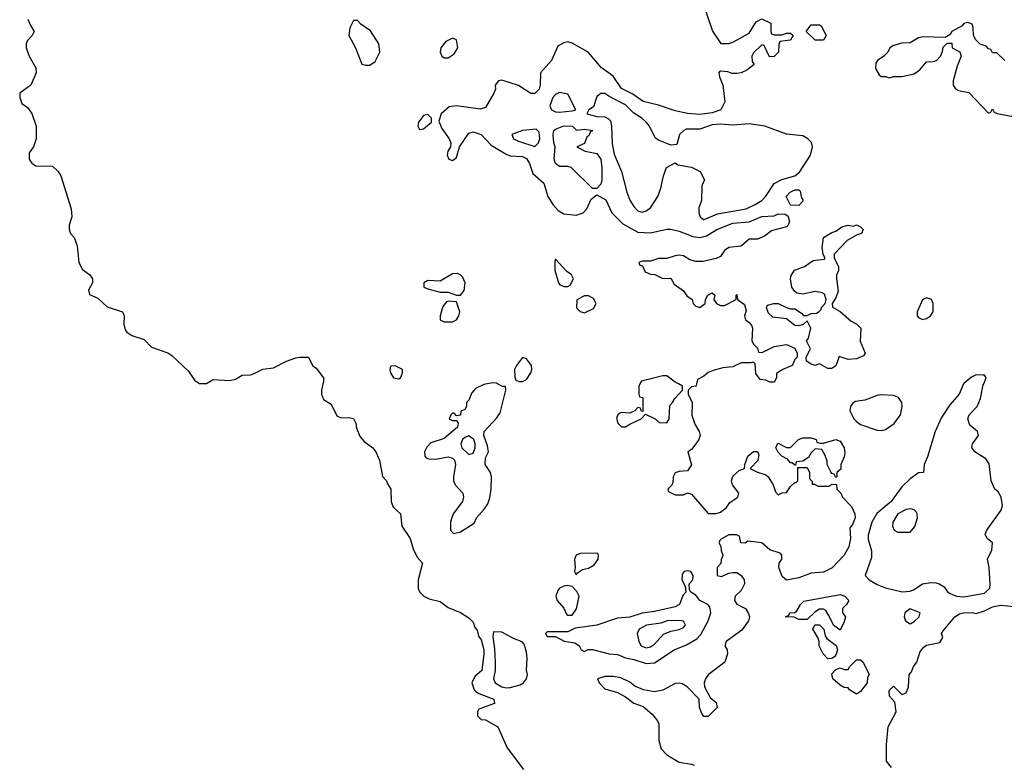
# Model space of a CAD drawing. Header units: inches. Extents: x 2671394 to 2765652, y 830470 to 955458.
# Tile 56 of 256: x 2672651 to 2677427, y 878155 to 881767. Entities that reach past the tile are written whole.
import ezdxf

# ---------------------------------------------------------------- set-up
doc = ezdxf.new("R2010")
doc.units = ezdxf.units.IN
doc.header["$MEASUREMENT"] = 0
doc.layers.add('C6877', color=7, linetype='Continuous')
doc.layers.add('C6878', color=7, linetype='Continuous')

msp = doc.modelspace()

# ---------------------------------------------------------------- linework, layer by layer
at = {"layer": 'C6877', "color": 2}
for points, elevation in [([(2674122.2, 880000), (2674114.8, 879970), (2674114.8, 879950), (2674124.5, 879924.5), (2674162, 879902), (2674190, 879844.7), (2674210, 879836), (2674250, 879838), (2674270, 879832), (2674282, 879810), (2674285.4, 879785.4), (2674302.8, 879742.8), (2674321.4, 879721.4), (2674364.7, 879690), (2674378, 879670), (2674396, 879630), (2674410.9, 879550.9), (2674430.5, 879530.5), (2674434.8, 879514.8), (2674451, 879490), (2674453.4, 879430), (2674462, 879402), (2674498, 879370), (2674504.7, 879310), (2674544.7, 879250), (2674559.8, 879199.8), (2674579.8, 879159.8), (2674604.7, 879130), (2674584.7, 879050), (2674584.7, 879010), (2674591.1, 878991.1), (2674611.1, 878971.1), (2674638, 878958), (2674690, 878944.7), (2674730, 878916), (2674790, 878891), (2674830, 878866), (2674850, 878844.7), (2674859.1, 878819.1), (2674870, 878804.7), (2674876.8, 878776.8), (2674890, 878758), (2674902.8, 878710), (2674902.8, 878690), (2674893.4, 878610), (2674858.8, 878581.2), (2674844.7, 878550), (2674856, 878516), (2674862, 878510), (2674878.8, 878498.8), (2674951.3, 878470), (2674954, 878450), (2674878, 878422), (2674871.3, 878410), (2674872, 878390), (2674890, 878372), (2674910.7, 878370.7), (2674970, 878336), (2675014.8, 878234.8), (2675094.8, 878130)], -2), ([(2674917.8, 880000), (2674903, 879997), (2674862, 879978), (2674843.8, 879956.2), (2674830, 879922), (2674818, 879910), (2674818.8, 879890), (2674810, 879875.3), (2674791.6, 879868.4), (2674790, 879848), (2674770, 879846), (2674758, 879858), (2674750, 879858), (2674742, 879850), (2674734, 879830), (2674750, 879822), (2674770, 879822), (2674778, 879810), (2674774.8, 879790), (2674710, 879735.1), (2674645.1, 879714.9), (2674626.4, 879693.6), (2674614.9, 879670), (2674616.3, 879650), (2674622, 879642), (2674636.1, 879636.1), (2674670, 879635.3), (2674730, 879646.7), (2674750, 879639.3), (2674760.5, 879630), (2674764.9, 879610), (2674754.9, 879550), (2674755.8, 879530), (2674763, 879510), (2674800.4, 879470), (2674804.4, 879450), (2674799.5, 879430), (2674754.4, 879370), (2674747.3, 879352.7), (2674741.3, 879330), (2674740.7, 879290), (2674754.8, 879274.8), (2674790, 879282.4), (2674855.6, 879324.4), (2674867, 879350), (2674906.3, 879393.7), (2674921.3, 879418.7), (2674931.7, 879448.3), (2674938.4, 879490), (2674939, 879550), (2674934, 879570), (2674909.5, 879610), (2674910, 879642), (2674925.2, 879670), (2674920.2, 879700.2), (2674902.7, 879750), (2674904, 879770), (2674964.8, 879835.2), (2674980.9, 879859.1), (2675008.7, 879970), (2675007.3, 879987.3), (2674992.7, 879987.3), (2674969.2, 880000)], 2), ([(2675933.9, 880000), (2675932, 879990), (2675910, 879986), (2675894, 879970), (2675894, 879950), (2675912, 879910), (2675911.3, 879848.7), (2675925.5, 879805.5), (2675946, 879770), (2675951.3, 879750), (2675944.7, 879730), (2675931, 879710), (2675910, 879682), (2675892, 879670), (2675910, 879608), (2675890, 879578), (2675850, 879575.3), (2675830, 879568), (2675821, 879550), (2675819.6, 879520.4), (2675812.7, 879507.3), (2675794, 879490), (2675798, 879478), (2675830, 879462), (2675870, 879462), (2675890, 879472), (2675910, 879464.7), (2675990, 879372), (2676030, 879372), (2676050, 879378), (2676079.3, 879400.7), (2676095.5, 879424.5), (2676134, 879450), (2676139, 879470), (2676109, 879510), (2676104, 879530), (2676110, 879552), (2676140.2, 879579.8), (2676166, 879590), (2676168, 879610), (2676182, 879650), (2676210, 879672), (2676230, 879672), (2676236, 879656), (2676230.7, 879629.3), (2676194, 879590), (2676230, 879571.3), (2676270, 879558.8), (2676281, 879550), (2676306, 879510), (2676316.9, 879476.9), (2676330, 879462), (2676350, 879472), (2676370, 879474), (2676390, 879502), (2676410, 879522), (2676418, 879522), (2676426, 879530), (2676426, 879594), (2676470, 879594), (2676482, 879570), (2676482, 879542), (2676494, 879526), (2676494, 879514), (2676506, 879514), (2676524.7, 879504.7), (2676575.3, 879504.7), (2676590, 879514), (2676612.7, 879512.7), (2676614, 879490), (2676634, 879470), (2676642, 879450), (2676685.4, 879405.4), (2676701, 879370), (2676702.8, 879350), (2676690, 879318), (2676678, 879302), (2676680.7, 879250), (2676672.7, 879210), (2676650.3, 879169.7), (2676592, 879108), (2676550, 879087.3), (2676490, 879082.7), (2676430, 879059.3), (2676370, 879048), (2676350, 879066), (2676333.2, 879110), (2676334, 879130), (2676348, 879150), (2676348, 879170), (2676339, 879179), (2676290, 879195.3), (2676250, 879228.7), (2676182, 879238), (2676170, 879228), (2676148.4, 879228.4), (2676142, 879262), (2676127.3, 879267.3), (2676090, 879268), (2676050, 879246), (2676042, 879230), (2676051.6, 879211.6), (2676052.7, 879192.7), (2676062, 879170), (2676052.7, 879147.3), (2676051.6, 879128.4), (2676034, 879110), (2676034, 879070), (2676054.6, 879065.4), (2676090, 879082), (2676110, 879084.7), (2676130, 879084.7), (2676151.1, 879071.1), (2676164.7, 879050), (2676166, 879030), (2676150, 878998), (2676122, 878970), (2676118, 878950), (2676130, 878932), (2676172, 878910), (2676186.4, 878886.4), (2676190.8, 878870), (2676186.8, 878850), (2676154, 878806), (2676078, 878750), (2676072, 878730), (2676082, 878710), (2676084.7, 878690), (2676071, 878650), (2675992, 878590), (2675978, 878570), (2675971.3, 878550), (2675972, 878530), (2675999.6, 878479.6), (2676030, 878454), (2676034, 878430), (2675990, 878386), (2675970, 878386), (2675960.4, 878400.4), (2675948, 878430), (2675946, 878470), (2675888, 878530), (2675864.7, 878544.7), (2675850, 878549), (2675830, 878546), (2675770, 878515.1), (2675730, 878506), (2675676.6, 878516.6), (2675634.2, 878534.2), (2675610, 878552.7), (2675566.4, 878573.6), (2675530, 878581.2), (2675490, 878581.2), (2675454, 878570), (2675462, 878550), (2675490, 878521), (2675550, 878502.8), (2675590, 878482.8), (2675630, 878451), (2675675.9, 878435.9), (2675718, 878398), (2675745.4, 878365.4), (2675751.1, 878351.1), (2675750.9, 878270.9), (2675762.8, 878230), (2675790, 878201), (2675850, 878164.7), (2675910, 878156), (2675922, 878150)], 2), ([(2675659.3, 880000), (2675654, 879990), (2675654, 879950), (2675658, 879938), (2675674, 879934), (2675674, 879866), (2675666, 879870), (2675662, 879882), (2675650, 879886), (2675634, 879870), (2675610, 879858), (2675570, 879862), (2675562, 879858), (2675552, 879850), (2675546.4, 879833.6), (2675552, 879810), (2675570, 879792), (2675590, 879792), (2675610, 879804.7), (2675666, 879830), (2675686, 879854), (2675734, 879830), (2675752.7, 879812.7), (2675790, 879812), (2675802, 879830), (2675804, 879896), (2675818, 879910), (2675828, 879930), (2675866, 879970), (2675866, 879990), (2675846.7, 880000)], 2), ([(2677229.1, 880000), (2677207.3, 879950), (2677162, 879898), (2677122.8, 879837.2), (2677091.3, 879770), (2677053.7, 879646.3), (2677038, 879610), (2677034, 879570), (2677010, 879568), (2676970, 879539), (2676930, 879501.2), (2676877.3, 879430), (2676809, 879371), (2676784.2, 879330), (2676766.6, 879266.6), (2676766.2, 879246.2), (2676782.8, 879190), (2676782, 879158), (2676752, 879070), (2676771.3, 879050), (2676810, 879027.3), (2676850, 879010.8), (2676930.9, 878990.9), (2676970, 878994.8), (2676990, 879002.8), (2677030, 879030.7), (2677070, 879037.3), (2677094.4, 879034.4), (2677110.7, 879030.7), (2677135.3, 879015.3), (2677151.6, 878991.6), (2677163.6, 878983.6), (2677194, 878970), (2677230, 878968), (2677330, 878984.9), (2677356.2, 879010), (2677358.7, 879030), (2677352.7, 879110), (2677345.2, 879150), (2677365.6, 879194.4), (2677369, 879229), (2677344, 879250), (2677334, 879270), (2677341.2, 879290), (2677412.1, 879387.9), (2677418.3, 879410), (2677411.1, 879451.1), (2677396.2, 879476.2), (2677380.9, 879490), (2677362.9, 879530), (2677352.9, 879612.9), (2677336.9, 879636.9), (2677284.5, 879670), (2677269.4, 879690), (2677272.3, 879710), (2677301.2, 879750), (2677297.2, 879770), (2677260.1, 879800.1), (2677249.4, 879830), (2677257, 879850), (2677295.6, 879890), (2677311.1, 879928.9), (2677324.8, 879995.2), (2677326.8, 880000)], 6), ([(2676879.3, 878139.3), (2676855.3, 878170), (2676855.3, 878250), (2676863.1, 878336.9), (2676902, 878410), (2676896.4, 878456.4), (2676870, 878486), (2676868, 878512), (2676890, 878534), (2676930, 878494), (2676950, 878502), (2676962, 878530), (2676966, 878590), (2676976.4, 878603.6), (2676986, 878630), (2677002, 878650), (2677018, 878702), (2677036.4, 878723.6), (2677050, 878732), (2677114, 878746), (2677128, 878770), (2677122, 878790), (2677130, 878802), (2677186, 878870), (2677210, 878884.9), (2677228, 878890), (2677270.6, 878890.6), (2677290, 878886), (2677330, 878898.8), (2677370, 878918.8), (2677410, 878926.8), (2677490, 878918)], 2)]:
    msp.add_lwpolyline(points, dxfattribs=dict(at, elevation=elevation))
for points, elevation in [([(2676830, 879947.3), (2676810, 879944.4), (2676750, 879922), (2676705.5, 879914.5), (2676692.5, 879907.5), (2676680.7, 879890), (2676678, 879870), (2676697.1, 879830), (2676710, 879817.1), (2676730, 879803.8), (2676810, 879776.4), (2676830, 879774), (2676850, 879779.5), (2676891.9, 879808.1), (2676922.6, 879850), (2676931.5, 879890), (2676929.7, 879909.7), (2676914, 879934), (2676890, 879943.5)], 6), ([(2674830, 879748), (2674810, 879740.5), (2674798.4, 879730), (2674790.3, 879710), (2674795.8, 879690), (2674830, 879658), (2674850, 879664.9), (2674860.4, 879690), (2674860.4, 879710), (2674853.3, 879730)], 6), ([(2676550, 879712), (2676610, 879731.3), (2676630, 879722.8), (2676650.6, 879690), (2676653.7, 879666.3), (2676650, 879646), (2676634, 879610), (2676634, 879586), (2676614, 879570), (2676614, 879550), (2676610, 879546), (2676602, 879562), (2676590, 879566), (2676586, 879574), (2676568, 879610), (2676567.3, 879627.3), (2676556.4, 879656.4), (2676542, 879682), (2676510, 879686), (2676490, 879666), (2676476.9, 879643.1), (2676450, 879626), (2676418, 879622), (2676414, 879606), (2676410, 879606), (2676398, 879618), (2676390, 879618), (2676375.3, 879635.3), (2676348, 879650), (2676328, 879670), (2676318, 879690), (2676326, 879710), (2676330, 879712), (2676370, 879692), (2676390, 879692), (2676429.1, 879730.9), (2676450, 879738), (2676490, 879738), (2676514, 879730), (2676518, 879718), (2676532.7, 879712.7)], 2), ([(2676970, 879394), (2676950, 879391.6), (2676910.6, 879370), (2676886, 879330), (2676884.7, 879310), (2676892, 879290), (2676910, 879281), (2676970, 879281), (2676992, 879308), (2677005.1, 879350), (2677004.5, 879370), (2676998.9, 879378.9), (2676990, 879389.3)], 10), ([(2675450, 879179), (2675370, 879177.2), (2675350.9, 879169.1), (2675342.8, 879150), (2675346, 879110), (2675342, 879090), (2675350, 879074), (2675356.4, 879083.6), (2675380.2, 879099.8), (2675410, 879106), (2675437.5, 879122.5), (2675457.2, 879150), (2675459, 879170), (2675455.5, 879175.5)], 2), ([(2675890, 879094), (2675874, 879090), (2675863.6, 879076.4), (2675862, 879050), (2675879.6, 879019.6), (2675882, 878990), (2675867.1, 878972.9), (2675851, 878930), (2675830, 878919.3), (2675730, 878896.2), (2675670, 878888), (2675610, 878868.2), (2675550, 878864.5), (2675450.5, 878829.5), (2675345.4, 878814.6), (2675310, 878798), (2675210, 878798), (2675202, 878790), (2675210, 878774), (2675250, 878774), (2675292.7, 878752.7), (2675344, 878744), (2675364.7, 878730), (2675374, 878710), (2675390, 878702), (2675408.7, 878711.3), (2675430, 878711), (2675510, 878691.3), (2675550, 878686.8), (2675590, 878670.6), (2675630, 878663), (2675690, 878643.8), (2675730, 878647.7), (2675825.2, 878710), (2675885.3, 878734.7), (2675936.2, 878763.8), (2675954.9, 878785.1), (2675989.6, 878850), (2676004, 878890), (2675999, 878919), (2675988, 878930), (2675950, 878948.7), (2675930, 878975.3), (2675906, 878990), (2675900.4, 879000.4), (2675898, 879030), (2675915.3, 879050), (2675918, 879070), (2675906, 879090)], 2), ([(2675310, 879022), (2675290, 879019), (2675270, 879008.7), (2675261.4, 878998.6), (2675251, 878970), (2675258, 878950), (2675290, 878912), (2675302.8, 878882.8), (2675310, 878878), (2675330, 878878), (2675351.8, 878908.2), (2675364, 878970), (2675353.6, 878993.6), (2675330, 879018)], 2), ([(2676630, 878806), (2676598, 878830), (2676576.4, 878876.4), (2676560.4, 878900.4), (2676550, 878908), (2676530, 878908), (2676507.1, 878892.9), (2676470, 878858), (2676430, 878858), (2676408, 878868), (2676366, 878870), (2676382, 878878), (2676386, 878890), (2676410, 878892), (2676420.4, 878899.6), (2676438, 878930), (2676454.6, 878945.4), (2676630, 878978), (2676654, 878970), (2676672, 878950), (2676662, 878930), (2676642, 878910), (2676642, 878890), (2676656, 878870), (2676650, 878846)], 2), ([(2676970, 878908.7), (2676944.7, 878890), (2676941, 878870), (2676946.8, 878850), (2676970, 878836), (2676990, 878847.3), (2677014, 878870), (2677018, 878890)], 6), ([(2675850, 878853), (2675792, 878850), (2675761.3, 878838.7), (2675692, 878830), (2675656, 878810), (2675646.8, 878790), (2675654, 878750), (2675664.9, 878730), (2675690, 878720.4), (2675710, 878724.4), (2675730, 878737.3), (2675774.2, 878785.8), (2675810, 878800.7), (2675850, 878808), (2675870, 878818.8), (2675881.2, 878830), (2675870, 878848.7)], 6), ([(2676570, 878666), (2676548, 878690), (2676528, 878730), (2676528.7, 878750), (2676522, 878770), (2676498, 878810), (2676508.4, 878831.6), (2676531.1, 878831.1), (2676551, 878811), (2676558, 878778), (2676565.4, 878765.4), (2676610.7, 878730.7), (2676618, 878710), (2676611.1, 878688.9), (2676603.6, 878676.4), (2676590, 878668)], 2), ([(2674950, 878798), (2674945.3, 878774.7), (2674954.6, 878714.6), (2674958, 878650), (2674957.6, 878610), (2674948.6, 878568.6), (2674957.3, 878550), (2674990, 878530.4), (2675010, 878525.3), (2675030, 878527), (2675079.1, 878540.9), (2675095.3, 878550), (2675109, 878570), (2675114, 878590), (2675108.9, 878611.1), (2675112.7, 878667.3), (2675110, 878698), (2675097.2, 878737.2), (2675088.9, 878748.9), (2675045.6, 878765.6), (2674990, 878795.3)], 2), ([(2676710, 878495.3), (2676675.3, 878515.3), (2676670, 878526), (2676650, 878528), (2676630, 878538), (2676595.3, 878570), (2676590, 878594), (2676610, 878614), (2676630, 878622), (2676650, 878614), (2676670, 878614), (2676678, 878630), (2676710, 878662), (2676730, 878662), (2676742, 878650), (2676772, 878590), (2676763.6, 878576.4), (2676762, 878550), (2676730, 878508)], 2)]:
    msp.add_lwpolyline(points, close=True, dxfattribs=dict(at, elevation=elevation))
at = {"layer": 'C6878', "color": 2}
for points, elevation in [([(2675958, 881870), (2676010.9, 881710.9), (2676052, 881652), (2676090, 881651.3), (2676110, 881658), (2676190, 881702), (2676223.1, 881756.9), (2676250, 881771.3), (2676294, 881750), (2676294, 881710), (2676298, 881698), (2676310, 881694), (2676350, 881694), (2676370, 881702), (2676390, 881702), (2676402, 881690), (2676390, 881668), (2676338, 881662), (2676332.7, 881647.3), (2676332, 881610), (2676310, 881588), (2676287.3, 881587.3), (2676262, 881642), (2676250, 881646), (2676210, 881606), (2676202, 881590), (2676203.6, 881563.6), (2676214, 881550), (2676178, 881522), (2676150.6, 881509.4), (2676130, 881506), (2676106.3, 881506.3), (2676085.4, 881514.6), (2676050, 881518), (2676045.4, 881514.6), (2676042, 881510), (2676044.7, 881490), (2676061, 881450), (2676071.1, 881368.9), (2676051.3, 881330), (2676010, 881315.1), (2675950, 881307.8), (2675890, 881312), (2675830, 881325.6), (2675750, 881353.2), (2675675.3, 881370), (2675625.7, 881405.7), (2675570, 881432.7), (2675530, 881494), (2675473.6, 881533.6), (2675408.7, 881610), (2675330, 881654), (2675310, 881659), (2675290, 881655.3), (2675262, 881638), (2675230.4, 881569.6), (2675178, 881510), (2675176, 881450), (2675171, 881430), (2675150, 881408.7), (2675130, 881408.7), (2675070, 881448.7), (2674990, 881474), (2674974, 881470), (2674958, 881450), (2674958.8, 881430), (2674951, 881410), (2674910, 881342), (2674886.4, 881333.6), (2674770.4, 881349.6), (2674734.9, 881345.1), (2674696, 881310), (2674684.7, 881275.3), (2674698.8, 881238.8), (2674734, 881190), (2674742, 881170), (2674740.7, 881150), (2674727.7, 881130), (2674724.9, 881110), (2674732, 881090), (2674750, 881084), (2674770, 881098), (2674784, 881150), (2674830, 881216), (2674850, 881222.8), (2674890, 881210.8), (2674938.7, 881158.7), (2675010, 881114.8), (2675030, 881106.8), (2675090, 881104), (2675110, 881094), (2675124, 881070), (2675140.7, 881020.7), (2675193.8, 880973.8), (2675212.7, 880910), (2675236.3, 880870), (2675262.3, 880842.3), (2675290, 880825.5), (2675350, 880819.3), (2675384, 880830), (2675402.7, 880850), (2675422.7, 880897.3), (2675450, 880918), (2675493.7, 880893.7), (2675522.8, 880830), (2675577, 880777), (2675650, 880737.1), (2675710, 880733.4), (2675789.4, 880750.6), (2675810, 880750.8), (2675850, 880740.7), (2675915.6, 880715.6), (2675950, 880710.3), (2675981.7, 880718.3), (2676033.2, 880750), (2676110, 880779.5), (2676190, 880786.8), (2676250, 880812), (2676310, 880816), (2676330, 880824.7), (2676363.6, 880823.6), (2676376, 880816), (2676384.7, 880790), (2676378, 880770), (2676370, 880762), (2676296.9, 880743.1), (2676263.5, 880716.5), (2676230, 880702), (2676190, 880702), (2676151, 880669), (2676090, 880662), (2676070, 880648), (2676050, 880618), (2676030, 880608), (2675965.4, 880594.6), (2675930, 880594), (2675902, 880602), (2675870, 880622), (2675850, 880624), (2675830, 880622), (2675790, 880608), (2675750, 880608), (2675710, 880595.3), (2675670, 880595.3), (2675654, 880590), (2675658, 880578), (2675672.7, 880572.7), (2675684.7, 880544.7), (2675710, 880532), (2675731.6, 880531.6), (2675770, 880512), (2675810, 880514), (2675824.7, 880484.7), (2675870, 880452), (2675887.1, 880427.1), (2675912, 880410), (2675918, 880390), (2675930, 880378), (2675950, 880371.3), (2675975.3, 880390), (2675978, 880410), (2675988, 880430), (2676010, 880442), (2676022, 880430), (2676018, 880410), (2676031.3, 880390), (2676050, 880380.7), (2676070, 880380.7), (2676126, 880410), (2676126, 880430), (2676130, 880434), (2676132, 880410), (2676166, 880386), (2676174, 880354), (2676166.8, 880330), (2676170.9, 880310.9), (2676190, 880298), (2676202, 880282), (2676206, 880270), (2676202, 880210), (2676211.6, 880191.6), (2676230, 880174), (2676234, 880154), (2676252.7, 880152.7), (2676310, 880181), (2676370, 880192), (2676410, 880174), (2676422, 880150), (2676422, 880130), (2676410, 880118), (2676398, 880090), (2676352, 880070), (2676322, 880050), (2676322, 880030), (2676310.8, 880009.2), (2676290, 880009), (2676270, 880018), (2676242, 880022), (2676222, 880050), (2676218, 880098), (2676210, 880106), (2676198, 880102), (2676150, 880102), (2676110, 880083.7), (2676062, 880078), (2676014.4, 880065.6), (2675990, 880055.3), (2675970, 880038), (2675938, 880022), (2675933.9, 880000)], 2), ([(2672691.3, 881770), (2672702, 881742), (2672722, 881710), (2672712, 881690), (2672690, 881666), (2672682, 881650), (2672682, 881630), (2672698, 881590), (2672730, 881534), (2672731, 881510), (2672704.7, 881450), (2672652, 881410), (2672651.3, 881390), (2672661, 881361), (2672690, 881342), (2672710, 881312), (2672730.8, 881250), (2672731, 881190), (2672718, 881150), (2672698, 881122), (2672698, 881090), (2672710.9, 881070.9), (2672730, 881058), (2672810, 881056), (2672838, 881030), (2672851, 881010), (2672901, 880850), (2672904.7, 880810), (2672891, 880770), (2672891.1, 880751.1), (2672898, 880730), (2672916, 880710), (2672930.7, 880670), (2672938, 880590), (2672956, 880556), (2672992, 880530), (2673004.7, 880510), (2673004.7, 880490), (2672985.4, 880454.6), (2672990, 880434), (2673030, 880416), (2673074.8, 880374.8), (2673150.6, 880350.6), (2673158, 880330), (2673156, 880290), (2673162.8, 880262.8), (2673170.8, 880250.8), (2673194.8, 880234.8), (2673255.3, 880215.3), (2673290, 880178), (2673370, 880151), (2673390, 880138), (2673470, 880062), (2673498.8, 880018.8), (2673522.8, 880002.8), (2673557.2, 880002.8), (2673590, 880021), (2673670, 880016), (2673697.2, 880022.8), (2673730, 880042), (2673770, 880044.7), (2673789.3, 880050.7), (2673830, 880071.3), (2673882, 880078), (2673946, 880110), (2673990, 880126), (2674010, 880130.7), (2674051.3, 880130), (2674071.3, 880090), (2674090, 880076), (2674124.7, 880030), (2674124.7, 880010), (2674122.2, 880000)], -2), ([(2677430, 881568.7), (2677390, 881606), (2677370, 881606), (2677362, 881622), (2677350, 881626), (2677338, 881638), (2677308.9, 881648.9), (2677288.7, 881668.7), (2677278, 881690), (2677275.3, 881730), (2677270, 881746), (2677250, 881754), (2677230, 881748), (2677222.8, 881737.2), (2677172, 881710), (2677164.7, 881695.3), (2677139.6, 881680.4), (2677030, 881684), (2677010, 881679), (2676970, 881655.3), (2676930, 881654), (2676890, 881642), (2676872, 881630), (2676862, 881610), (2676842, 881590), (2676812, 881570), (2676803.6, 881556.4), (2676802, 881530), (2676819.6, 881499.6), (2676830, 881492), (2676850, 881492), (2676870, 881484.7), (2676888.7, 881491.3), (2676930, 881491.3), (2676990, 881504.7), (2677016.5, 881523.5), (2677050, 881562), (2677083.6, 881563.6), (2677098, 881570), (2677118, 881590), (2677127.3, 881612.7), (2677130, 881634), (2677150, 881654), (2677172.7, 881652.7), (2677174, 881630), (2677211.1, 881611.1), (2677218, 881590), (2677198, 881542), (2677178, 881470), (2677178, 881450), (2677190, 881432), (2677204, 881424), (2677254, 881414), (2677350, 881314), (2677362, 881318), (2677370, 881334), (2677378, 881318), (2677392.7, 881312.7), (2677470, 881298)], 6), ([(2674969.2, 880000), (2674963.2, 880003.2), (2674945.6, 880005.6), (2674917.8, 880000)], 2), ([(2675846.7, 880000), (2675830, 880008.7), (2675790, 880039), (2675770, 880039), (2675666.4, 880013.6), (2675659.3, 880000)], 2), ([(2677326.8, 880000), (2677339, 880030), (2677330, 880042), (2677323.1, 880043.1), (2677290, 880044), (2677267.5, 880032.5), (2677230, 880002), (2677229.1, 880000)], 6)]:
    msp.add_lwpolyline(points, dxfattribs=dict(at, elevation=elevation))
for points, elevation in [([(2674290, 881764), (2674270, 881764), (2674252.5, 881727.5), (2674248, 881690), (2674280.4, 881630), (2674310, 881552), (2674330, 881546), (2674350, 881547.3), (2674375.6, 881564.4), (2674398, 881610), (2674393.2, 881650), (2674352.7, 881712.7), (2674306, 881746)], 2), ([(2676510, 881668), (2676466, 881710), (2676490, 881742), (2676530, 881742), (2676538, 881738), (2676562, 881690), (2676550, 881668)], 2), ([(2674750, 881677.2), (2674718.8, 881661.2), (2674693.4, 881630), (2674690.6, 881610), (2674698.8, 881590), (2674710, 881582), (2674730, 881581.6), (2674758.6, 881601.4), (2674777, 881630), (2674769.3, 881669.3)], 2), ([(2675270, 881414.5), (2675250, 881404.5), (2675237.1, 881390), (2675222, 881350), (2675231, 881330), (2675250, 881320.5), (2675270, 881319.3), (2675330, 881324.9), (2675348, 881330), (2675310, 881405.2)], 6), ([(2675490, 881409.3), (2675470, 881409.2), (2675450, 881394), (2675434.9, 881345.1), (2675412, 881330), (2675402, 881310), (2675450, 881298), (2675490, 881295.5), (2675507, 881287), (2675516.5, 881276.5), (2675522, 881250), (2675525.1, 881165.1), (2675534.6, 881114.6), (2675570.8, 881030.8), (2675595.5, 880930), (2675610, 880891.3), (2675630, 880860.7), (2675650, 880840.7), (2675670, 880833.4), (2675690, 880839.1), (2675710, 880854.8), (2675746, 880910), (2675761.2, 880950), (2675774, 881010), (2675788, 881050), (2675830, 881072), (2675843.6, 881063.6), (2675910, 881052), (2675952, 881030), (2675972, 880990), (2675959.6, 880960.4), (2675958, 880890), (2675945.4, 880854.6), (2675944.7, 880830), (2675952, 880810), (2675962, 880802), (2675970, 880798), (2675990, 880806), (2676035.1, 880824.9), (2676175.3, 880850), (2676219, 880870), (2676250, 880890.7), (2676270, 880910.7), (2676310, 880972.7), (2676347.5, 880992.5), (2676410, 881009), (2676433.2, 881026.8), (2676487.3, 881110), (2676497.2, 881150), (2676491.9, 881171.9), (2676474, 881190), (2676450, 881203.7), (2676370, 881212.3), (2676266, 881250), (2676190, 881262.7), (2676110, 881256.2), (2676050, 881260.5), (2676010, 881257.4), (2675950, 881236), (2675884.5, 881235.5), (2675872, 881230), (2675852, 881210), (2675838, 881162), (2675810, 881158), (2675750, 881182), (2675733.6, 881193.6), (2675705.2, 881250), (2675689.2, 881270), (2675669, 881290), (2675630, 881313.2), (2675590, 881354.5), (2675512.7, 881392.7)], 6), ([(2674630, 881308), (2674610, 881302), (2674586, 881270), (2674582, 881250), (2674590, 881234), (2674610, 881238), (2674648, 881270), (2674648, 881290)], 2), ([(2675351.6, 881231.6), (2675390, 881236), (2675431.3, 881230), (2675418, 881222), (2675412.7, 881207.3), (2675402, 881198), (2675390, 881166), (2675354, 881150), (2675394, 881130), (2675450, 881118), (2675470, 881091), (2675475.3, 881050), (2675474.9, 880990), (2675470.4, 880969.6), (2675450, 880948), (2675428.9, 880948.9), (2675326, 881050), (2675310, 881055.3), (2675270, 881055.3), (2675249.4, 881069.4), (2675244, 881090), (2675248.7, 881150), (2675241.2, 881170), (2675239, 881210), (2675242, 881230), (2675250, 881236), (2675290, 881253), (2675332, 881250)], 2), ([(2675156.1, 881236.1), (2675090, 881229.6), (2675038, 881210), (2675046.8, 881190), (2675070, 881177.1), (2675150, 881152.7), (2675167.3, 881170), (2675173.3, 881190), (2675170, 881222)], 6), ([(2676430, 880866), (2676390, 880868), (2676369.1, 880909.1), (2676388, 880930), (2676410, 880941), (2676430, 880942), (2676436, 880936), (2676443.6, 880903.6), (2676450, 880894), (2676450, 880886)], 2), ([(2676670, 880119), (2676626.4, 880133.6), (2676610, 880088), (2676590, 880075.3), (2676570, 880075.3), (2676530, 880098), (2676510, 880089), (2676490, 880095.3), (2676468, 880110), (2676466, 880130), (2676486, 880170), (2676468, 880210), (2676477.2, 880222.8), (2676488, 880270), (2676470, 880306), (2676451.6, 880288.4), (2676430, 880282), (2676410, 880284), (2676370, 880315.3), (2676303.7, 880323.7), (2676283.7, 880343.7), (2676274, 880370), (2676278, 880382), (2676309.1, 880390.9), (2676330, 880391), (2676370.9, 880370.9), (2676390, 880364.7), (2676410, 880364.7), (2676443.6, 880343.6), (2676452.7, 880332.7), (2676470, 880332), (2676490, 880342), (2676516.4, 880343.6), (2676528.4, 880351.6), (2676538, 880362), (2676538, 880370), (2676558, 880390), (2676562, 880410), (2676555.1, 880435.1), (2676542.7, 880442.7), (2676510, 880449.3), (2676450, 880435.1), (2676421.2, 880441.2), (2676409.4, 880449.4), (2676396, 880470), (2676389.2, 880510), (2676393.6, 880526.4), (2676408.7, 880551.3), (2676458, 880570), (2676500.4, 880599.6), (2676554.6, 880605.4), (2676558, 880610), (2676548, 880628), (2676542.7, 880662.7), (2676549, 880711), (2676590, 880734.8), (2676610, 880741), (2676638, 880762), (2676669.1, 880770.9), (2676694, 880766), (2676710, 880771.3), (2676730, 880762), (2676742, 880750), (2676734, 880730), (2676710, 880722), (2676664.5, 880695.5), (2676602, 880630), (2676602, 880610), (2676622, 880570), (2676622, 880550), (2676612.7, 880527.3), (2676612, 880510), (2676621, 880450), (2676610, 880418), (2676592, 880390), (2676592.7, 880372.7), (2676630, 880351.3), (2676684.5, 880304.5), (2676712, 880290), (2676730.9, 880270.9), (2676727.1, 880207.1), (2676752, 880150), (2676743.6, 880136.4), (2676710, 880121.2)], 2), ([(2675250, 880606), (2675246, 880594), (2675247.3, 880552.7), (2675264.7, 880490), (2675270, 880482), (2675290, 880472), (2675310, 880472), (2675320.4, 880479.6), (2675338, 880510), (2675328, 880530), (2675305.2, 880545.2)], 2), ([(2674775.1, 880535.1), (2674750, 880534.5), (2674690, 880499.3), (2674630, 880502.7), (2674611, 880490), (2674611.3, 880470), (2674630, 880460.7), (2674690, 880444.7), (2674730, 880444.7), (2674770, 880431), (2674790, 880431), (2674806.8, 880453.2), (2674812, 880490), (2674799.3, 880519.3), (2674790, 880529.3)], 2), ([(2674730, 880402), (2674721, 880399), (2674703.5, 880376.5), (2674691.1, 880331.1), (2674691.3, 880311.3), (2674710, 880301), (2674750, 880301), (2674770, 880311.3), (2674781.2, 880330), (2674785.2, 880350), (2674770, 880398)], 2), ([(2675410, 880428), (2675390, 880428), (2675352.7, 880407.3), (2675352, 880370), (2675370, 880352), (2675390, 880344.7), (2675434.6, 880365.4), (2675448, 880390), (2675434.6, 880414.6)], 2), ([(2677050, 880418), (2677030, 880408), (2677004.7, 880350), (2677004.7, 880330), (2677010, 880322), (2677030, 880312), (2677050, 880318), (2677068, 880330), (2677082, 880350), (2677082, 880390), (2677074, 880410)], 6), ([(2675090, 880128), (2675061, 880090), (2675051.3, 880070), (2675052.7, 880032.7), (2675058, 880018), (2675072.7, 880012.7), (2675090, 880012), (2675110, 880022), (2675130, 880054), (2675135.3, 880070), (2675134, 880090), (2675110, 880122)], 2), ([(2674472.7, 880087.3), (2674450, 880086), (2674446, 880070), (2674450, 880054), (2674464.7, 880030), (2674490, 880024.7), (2674498, 880030), (2674507.3, 880052.7), (2674508, 880070)], 2)]:
    msp.add_lwpolyline(points, close=True, dxfattribs=dict(at, elevation=elevation))

doc.saveas('drawing.dxf')
